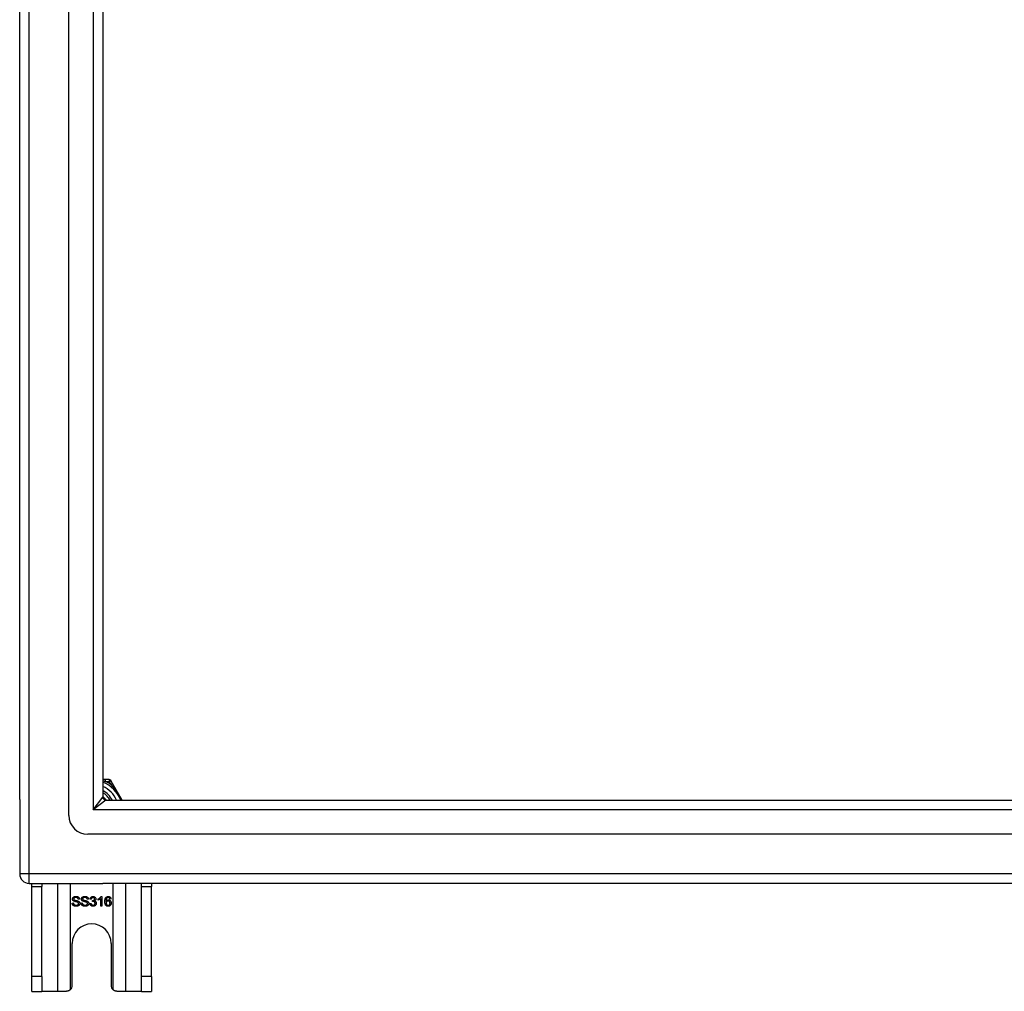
# Model space of a CAD drawing. Header units: inches. Extents: x 32 to 80, y 18.9 to 39.2.
# Tile 1 of 53: x 32 to 42.3, y 18.9 to 29.1. Entities that reach past the tile are written whole.
import ezdxf

# ---------------------------------------------------------------- set-up
doc = ezdxf.new("R2010")
doc.units = ezdxf.units.IN
doc.header["$MEASUREMENT"] = 0
doc.layers.add('Visible Edges(ANSI)', color=7, linetype='Continuous', lineweight=25)
doc.layers.add('Visible Tangent Edges(ANSI)', color=7, linetype='Continuous', lineweight=25)

msp = doc.modelspace()

# ---------------------------------------------------------------- linework, layer by layer
at = {"layer": 'Visible Edges(ANSI)'}
for p, q in [((32.548, 20.776), (32.548, 37.359)), ((32.036, 20.941), (32.036, 37.193)), ((32.902, 37.17), (32.902, 20.965)), ((32.93, 21.15), (32.902, 21.15)), ((32.967, 21.15), (32.93, 21.15)), ((33.002, 21.108), (32.984, 21.14)), ((33.103, 20.934), (33.002, 21.108)), ((32.036, 20.941), (32.036, 20.166)), ((32.933, 20.934), (79.139, 20.934)), ((79.327, 20.579), (32.745, 20.579)), ((32.135, 20.067), (32.902, 20.067)), ((32.161, 20.036), (32.161, 20.067)), ((32.161, 19.098), (32.161, 20.036)), ((32.266, 20.067), (32.266, 20.036)), ((32.266, 19.098), (32.266, 20.036)), ((79.937, 20.067), (32.902, 20.067)), ((33.306, 20.036), (33.306, 20.067)), ((33.306, 19.098), (33.306, 20.036)), ((33.411, 20.067), (33.411, 20.036)), ((33.411, 19.098), (33.411, 20.036)), ((32.855, 19.893), (32.855, 19.905)), ((32.88, 19.83), (32.88, 19.908)), ((32.884, 19.93), (32.892, 19.93)), ((32.892, 19.93), (32.892, 19.83)), ((32.988, 19.905), (32.975, 19.904)), ((32.582, 19.862), (32.595, 19.863)), ((32.659, 19.902), (32.646, 19.901)), ((32.676, 19.862), (32.688, 19.863)), ((32.752, 19.902), (32.74, 19.901)), ((32.768, 19.856), (32.781, 19.858)), ((32.782, 19.902), (32.77, 19.904)), ((32.793, 19.877), (32.794, 19.888)), ((32.892, 19.83), (32.88, 19.83)), ((32.583, 19.004), (32.583, 19.442)), ((32.989, 19.442), (32.989, 19.004)), ((32.161, 18.942), (32.161, 19.098)), ((32.266, 19.098), (32.266, 18.942)), ((33.306, 18.942), (33.306, 19.098)), ((33.411, 19.098), (33.411, 18.942)), ((32.161, 18.942), (32.266, 18.942)), ((32.43, 18.942), (32.266, 18.942)), ((32.521, 18.942), (32.43, 18.942)), ((33.142, 18.942), (33.051, 18.942)), ((33.306, 18.942), (33.142, 18.942)), ((33.306, 18.942), (33.411, 18.942))]:
    msp.add_line(p, q, dxfattribs=at)
at = {"layer": 'Visible Edges(ANSI)', "flags": 128}
for points in [[(32.902, 20.969), (32.904, 20.968), (32.905, 20.966), (32.907, 20.965), (32.909, 20.964), (32.91, 20.962), (32.912, 20.961), (32.913, 20.96), (32.915, 20.958), (32.916, 20.957), (32.918, 20.955), (32.919, 20.954), (32.921, 20.952), (32.922, 20.951), (32.924, 20.949), (32.925, 20.948), (32.927, 20.946), (32.928, 20.945), (32.929, 20.943), (32.931, 20.942), (32.932, 20.94), (32.934, 20.938), (32.935, 20.937), (32.936, 20.935), (32.937, 20.934)], [(32.935, 20.934), (32.934, 20.935), (32.932, 20.936), (32.931, 20.938), (32.93, 20.939), (32.929, 20.941), (32.927, 20.942), (32.926, 20.943), (32.925, 20.945), (32.923, 20.946), (32.922, 20.948), (32.921, 20.949), (32.919, 20.95), (32.918, 20.951), (32.917, 20.953), (32.915, 20.954), (32.914, 20.955), (32.912, 20.957), (32.911, 20.958), (32.909, 20.959), (32.908, 20.96), (32.907, 20.961), (32.905, 20.963), (32.904, 20.964), (32.902, 20.965)], [(32.586, 19.904), (32.586, 19.906), (32.586, 19.908), (32.587, 19.91), (32.587, 19.911), (32.588, 19.913), (32.589, 19.915), (32.589, 19.917), (32.59, 19.918), (32.592, 19.92), (32.593, 19.921), (32.594, 19.923), (32.596, 19.924), (32.597, 19.925), (32.599, 19.926), (32.601, 19.927), (32.603, 19.928), (32.605, 19.929), (32.607, 19.93), (32.609, 19.93), (32.612, 19.931), (32.614, 19.931), (32.616, 19.931), (32.619, 19.932), (32.621, 19.932)], [(32.622, 19.92), (32.62, 19.92), (32.618, 19.92), (32.616, 19.92), (32.615, 19.919), (32.613, 19.919), (32.612, 19.919), (32.61, 19.918), (32.609, 19.918), (32.608, 19.917), (32.606, 19.917), (32.605, 19.916), (32.604, 19.916), (32.604, 19.915), (32.603, 19.914), (32.602, 19.913), (32.601, 19.912), (32.601, 19.912), (32.6, 19.911), (32.6, 19.91), (32.599, 19.909), (32.599, 19.908), (32.599, 19.907), (32.599, 19.906), (32.599, 19.905)], [(32.599, 19.905), (32.599, 19.904), (32.599, 19.904), (32.599, 19.904), (32.599, 19.903), (32.599, 19.903), (32.599, 19.902), (32.599, 19.902), (32.599, 19.902), (32.599, 19.901), (32.6, 19.901), (32.6, 19.9), (32.6, 19.9), (32.6, 19.9), (32.6, 19.899), (32.6, 19.899), (32.601, 19.899), (32.601, 19.898), (32.601, 19.898), (32.601, 19.898), (32.602, 19.897), (32.602, 19.897), (32.602, 19.897), (32.602, 19.896), (32.603, 19.896)], [(32.621, 19.932), (32.624, 19.932), (32.627, 19.931), (32.629, 19.931), (32.632, 19.931), (32.634, 19.93), (32.637, 19.93), (32.639, 19.929), (32.641, 19.928), (32.643, 19.927), (32.645, 19.926), (32.647, 19.925), (32.649, 19.924), (32.65, 19.922), (32.652, 19.921), (32.653, 19.919), (32.654, 19.917), (32.655, 19.916), (32.656, 19.914), (32.657, 19.912), (32.658, 19.91), (32.658, 19.908), (32.659, 19.906), (32.659, 19.904), (32.659, 19.902)], [(32.646, 19.901), (32.646, 19.902), (32.646, 19.904), (32.646, 19.905), (32.645, 19.907), (32.645, 19.908), (32.644, 19.909), (32.644, 19.91), (32.643, 19.911), (32.642, 19.912), (32.641, 19.913), (32.64, 19.914), (32.64, 19.915), (32.638, 19.916), (32.637, 19.917), (32.636, 19.917), (32.635, 19.918), (32.634, 19.918), (32.632, 19.919), (32.631, 19.919), (32.629, 19.919), (32.627, 19.92), (32.626, 19.92), (32.624, 19.92), (32.622, 19.92)], [(32.679, 19.904), (32.679, 19.906), (32.68, 19.908), (32.68, 19.91), (32.68, 19.911), (32.681, 19.913), (32.682, 19.915), (32.683, 19.917), (32.684, 19.918), (32.685, 19.92), (32.686, 19.921), (32.687, 19.923), (32.689, 19.924), (32.691, 19.925), (32.692, 19.926), (32.694, 19.927), (32.696, 19.928), (32.698, 19.929), (32.701, 19.93), (32.703, 19.93), (32.705, 19.931), (32.707, 19.931), (32.71, 19.931), (32.712, 19.932), (32.715, 19.932)], [(32.715, 19.92), (32.713, 19.92), (32.711, 19.92), (32.71, 19.92), (32.708, 19.919), (32.706, 19.919), (32.705, 19.919), (32.703, 19.918), (32.702, 19.918), (32.701, 19.917), (32.7, 19.917), (32.699, 19.916), (32.698, 19.916), (32.697, 19.915), (32.696, 19.914), (32.695, 19.913), (32.695, 19.912), (32.694, 19.912), (32.693, 19.911), (32.693, 19.91), (32.693, 19.909), (32.692, 19.908), (32.692, 19.907), (32.692, 19.906), (32.692, 19.905)], [(32.692, 19.905), (32.692, 19.904), (32.692, 19.904), (32.692, 19.904), (32.692, 19.903), (32.692, 19.903), (32.692, 19.902), (32.692, 19.902), (32.693, 19.902), (32.693, 19.901), (32.693, 19.901), (32.693, 19.9), (32.693, 19.9), (32.693, 19.9), (32.693, 19.899), (32.694, 19.899), (32.694, 19.899), (32.694, 19.898), (32.694, 19.898), (32.695, 19.898), (32.695, 19.897), (32.695, 19.897), (32.695, 19.897), (32.696, 19.896), (32.696, 19.896)], [(32.715, 19.932), (32.717, 19.932), (32.72, 19.931), (32.723, 19.931), (32.725, 19.931), (32.728, 19.93), (32.73, 19.93), (32.732, 19.929), (32.734, 19.928), (32.736, 19.927), (32.738, 19.926), (32.74, 19.925), (32.742, 19.924), (32.743, 19.922), (32.745, 19.921), (32.746, 19.919), (32.747, 19.917), (32.748, 19.916), (32.749, 19.914), (32.75, 19.912), (32.751, 19.91), (32.751, 19.908), (32.752, 19.906), (32.752, 19.904), (32.752, 19.902)], [(32.74, 19.901), (32.739, 19.902), (32.739, 19.904), (32.739, 19.905), (32.738, 19.907), (32.738, 19.908), (32.737, 19.909), (32.737, 19.91), (32.736, 19.911), (32.735, 19.912), (32.735, 19.913), (32.734, 19.914), (32.733, 19.915), (32.732, 19.916), (32.731, 19.917), (32.729, 19.917), (32.728, 19.918), (32.727, 19.918), (32.725, 19.919), (32.724, 19.919), (32.722, 19.919), (32.721, 19.92), (32.719, 19.92), (32.717, 19.92), (32.715, 19.92)], [(32.77, 19.904), (32.77, 19.906), (32.771, 19.908), (32.771, 19.91), (32.772, 19.912), (32.773, 19.914), (32.773, 19.915), (32.774, 19.917), (32.775, 19.918), (32.776, 19.92), (32.777, 19.921), (32.779, 19.922), (32.78, 19.923), (32.781, 19.925), (32.783, 19.926), (32.784, 19.926), (32.786, 19.927), (32.787, 19.928), (32.789, 19.929), (32.791, 19.929), (32.792, 19.929), (32.794, 19.93), (32.796, 19.93), (32.798, 19.93), (32.8, 19.93)], [(32.8, 19.92), (32.799, 19.92), (32.798, 19.92), (32.797, 19.92), (32.796, 19.92), (32.794, 19.919), (32.793, 19.919), (32.792, 19.919), (32.792, 19.918), (32.791, 19.918), (32.79, 19.917), (32.789, 19.916), (32.788, 19.916), (32.787, 19.915), (32.787, 19.914), (32.786, 19.913), (32.785, 19.912), (32.785, 19.911), (32.784, 19.91), (32.784, 19.909), (32.783, 19.908), (32.783, 19.906), (32.783, 19.905), (32.782, 19.904), (32.782, 19.902)], [(32.796, 19.888), (32.797, 19.888), (32.799, 19.888), (32.8, 19.888), (32.801, 19.888), (32.802, 19.889), (32.803, 19.889), (32.805, 19.889), (32.806, 19.89), (32.807, 19.89), (32.808, 19.891), (32.809, 19.891), (32.81, 19.892), (32.811, 19.893), (32.812, 19.893), (32.813, 19.894), (32.814, 19.895), (32.814, 19.896), (32.815, 19.897), (32.815, 19.898), (32.816, 19.899), (32.816, 19.901), (32.816, 19.902), (32.816, 19.903), (32.816, 19.905)], [(32.8, 19.93), (32.802, 19.93), (32.804, 19.93), (32.806, 19.93), (32.808, 19.929), (32.809, 19.929), (32.811, 19.928), (32.813, 19.928), (32.815, 19.927), (32.817, 19.926), (32.818, 19.925), (32.82, 19.924), (32.821, 19.923), (32.822, 19.921), (32.823, 19.92), (32.824, 19.919), (32.825, 19.917), (32.826, 19.916), (32.827, 19.914), (32.828, 19.913), (32.828, 19.911), (32.829, 19.909), (32.829, 19.908), (32.829, 19.906), (32.829, 19.904)], [(32.816, 19.905), (32.816, 19.906), (32.816, 19.907), (32.816, 19.908), (32.816, 19.909), (32.816, 19.91), (32.815, 19.911), (32.815, 19.912), (32.814, 19.913), (32.814, 19.913), (32.813, 19.914), (32.813, 19.915), (32.812, 19.916), (32.811, 19.916), (32.81, 19.917), (32.809, 19.918), (32.808, 19.918), (32.808, 19.919), (32.807, 19.919), (32.806, 19.919), (32.805, 19.92), (32.803, 19.92), (32.802, 19.92), (32.801, 19.92), (32.8, 19.92)], [(32.855, 19.905), (32.857, 19.906), (32.859, 19.907), (32.86, 19.908), (32.862, 19.909), (32.864, 19.91), (32.865, 19.91), (32.867, 19.911), (32.868, 19.912), (32.869, 19.914), (32.871, 19.915), (32.872, 19.916), (32.873, 19.917), (32.875, 19.918), (32.876, 19.919), (32.877, 19.92), (32.878, 19.921), (32.879, 19.923), (32.88, 19.924), (32.881, 19.925), (32.882, 19.926), (32.882, 19.927), (32.883, 19.928), (32.884, 19.929), (32.884, 19.93)], [(32.88, 19.908), (32.879, 19.907), (32.878, 19.907), (32.878, 19.906), (32.877, 19.905), (32.876, 19.905), (32.875, 19.904), (32.874, 19.903), (32.873, 19.902), (32.872, 19.902), (32.871, 19.901), (32.87, 19.9), (32.868, 19.9), (32.867, 19.899), (32.866, 19.898), (32.865, 19.898), (32.864, 19.897), (32.863, 19.896), (32.862, 19.896), (32.86, 19.895), (32.859, 19.895), (32.858, 19.894), (32.857, 19.894), (32.856, 19.894), (32.855, 19.893)], [(32.923, 19.877), (32.923, 19.879), (32.923, 19.881), (32.923, 19.884), (32.923, 19.886), (32.924, 19.888), (32.924, 19.89), (32.924, 19.892), (32.924, 19.894), (32.925, 19.896), (32.925, 19.898), (32.925, 19.9), (32.926, 19.902), (32.926, 19.903), (32.927, 19.905), (32.927, 19.907), (32.928, 19.908), (32.929, 19.91), (32.929, 19.911), (32.93, 19.913), (32.931, 19.914), (32.931, 19.915), (32.932, 19.916), (32.933, 19.918), (32.934, 19.919)], [(32.934, 19.919), (32.935, 19.92), (32.936, 19.921), (32.936, 19.921), (32.937, 19.922), (32.938, 19.923), (32.939, 19.924), (32.94, 19.924), (32.941, 19.925), (32.942, 19.926), (32.943, 19.926), (32.944, 19.927), (32.945, 19.927), (32.946, 19.928), (32.947, 19.928), (32.948, 19.929), (32.949, 19.929), (32.95, 19.929), (32.952, 19.93), (32.953, 19.93), (32.954, 19.93), (32.955, 19.93), (32.956, 19.93), (32.958, 19.93), (32.959, 19.93)], [(32.948, 19.917), (32.947, 19.916), (32.946, 19.915), (32.945, 19.915), (32.944, 19.914), (32.944, 19.913), (32.943, 19.912), (32.942, 19.911), (32.941, 19.91), (32.941, 19.908), (32.94, 19.907), (32.939, 19.906), (32.939, 19.905), (32.938, 19.903), (32.938, 19.902), (32.937, 19.9), (32.937, 19.898), (32.937, 19.897), (32.936, 19.895), (32.936, 19.893), (32.936, 19.891), (32.936, 19.888), (32.936, 19.886), (32.935, 19.884), (32.935, 19.881)], [(32.958, 19.92), (32.958, 19.92), (32.957, 19.92), (32.957, 19.92), (32.956, 19.92), (32.956, 19.92), (32.955, 19.92), (32.955, 19.92), (32.955, 19.92), (32.954, 19.92), (32.954, 19.92), (32.953, 19.919), (32.953, 19.919), (32.952, 19.919), (32.952, 19.919), (32.952, 19.919), (32.951, 19.919), (32.951, 19.919), (32.95, 19.918), (32.95, 19.918), (32.95, 19.918), (32.949, 19.918), (32.949, 19.917), (32.948, 19.917), (32.948, 19.917)], [(32.971, 19.915), (32.97, 19.915), (32.97, 19.916), (32.969, 19.916), (32.969, 19.917), (32.968, 19.917), (32.968, 19.917), (32.968, 19.918), (32.967, 19.918), (32.967, 19.918), (32.966, 19.918), (32.966, 19.919), (32.965, 19.919), (32.965, 19.919), (32.964, 19.919), (32.963, 19.919), (32.963, 19.92), (32.962, 19.92), (32.962, 19.92), (32.961, 19.92), (32.961, 19.92), (32.96, 19.92), (32.96, 19.92), (32.959, 19.92), (32.958, 19.92)], [(32.959, 19.93), (32.961, 19.93), (32.963, 19.93), (32.965, 19.93), (32.966, 19.929), (32.968, 19.929), (32.97, 19.929), (32.971, 19.928), (32.973, 19.927), (32.974, 19.926), (32.976, 19.926), (32.977, 19.925), (32.978, 19.924), (32.98, 19.922), (32.981, 19.921), (32.982, 19.92), (32.983, 19.919), (32.984, 19.917), (32.984, 19.916), (32.985, 19.914), (32.986, 19.913), (32.986, 19.911), (32.987, 19.909), (32.987, 19.907), (32.988, 19.905)], [(32.975, 19.904), (32.975, 19.905), (32.975, 19.905), (32.975, 19.906), (32.975, 19.907), (32.975, 19.907), (32.974, 19.908), (32.974, 19.908), (32.974, 19.909), (32.974, 19.909), (32.974, 19.91), (32.974, 19.91), (32.973, 19.911), (32.973, 19.911), (32.973, 19.911), (32.973, 19.912), (32.973, 19.912), (32.972, 19.913), (32.972, 19.913), (32.972, 19.913), (32.972, 19.914), (32.971, 19.914), (32.971, 19.914), (32.971, 19.915), (32.971, 19.915)], [(32.625, 19.828), (32.622, 19.828), (32.619, 19.828), (32.615, 19.829), (32.613, 19.829), (32.61, 19.83), (32.607, 19.83), (32.605, 19.831), (32.602, 19.832), (32.6, 19.833), (32.598, 19.834), (32.596, 19.836), (32.594, 19.837), (32.592, 19.839), (32.591, 19.84), (32.589, 19.842), (32.588, 19.844), (32.587, 19.846), (32.586, 19.848), (32.585, 19.85), (32.584, 19.852), (32.583, 19.855), (32.583, 19.857), (32.583, 19.86), (32.582, 19.862)], [(32.6, 19.882), (32.599, 19.883), (32.598, 19.884), (32.597, 19.884), (32.596, 19.885), (32.595, 19.886), (32.594, 19.886), (32.593, 19.887), (32.592, 19.888), (32.592, 19.889), (32.591, 19.89), (32.59, 19.891), (32.59, 19.892), (32.589, 19.893), (32.589, 19.893), (32.588, 19.894), (32.588, 19.895), (32.587, 19.896), (32.587, 19.897), (32.587, 19.899), (32.587, 19.9), (32.586, 19.901), (32.586, 19.902), (32.586, 19.903), (32.586, 19.904)], [(32.595, 19.863), (32.595, 19.861), (32.596, 19.859), (32.596, 19.858), (32.596, 19.856), (32.597, 19.855), (32.598, 19.853), (32.598, 19.852), (32.599, 19.851), (32.6, 19.85), (32.601, 19.848), (32.602, 19.847), (32.603, 19.846), (32.605, 19.845), (32.606, 19.845), (32.607, 19.844), (32.609, 19.843), (32.611, 19.842), (32.613, 19.842), (32.614, 19.841), (32.616, 19.841), (32.618, 19.84), (32.62, 19.84), (32.622, 19.84), (32.624, 19.84)], [(32.638, 19.871), (32.637, 19.871), (32.636, 19.872), (32.635, 19.872), (32.634, 19.872), (32.633, 19.873), (32.631, 19.873), (32.63, 19.874), (32.628, 19.874), (32.626, 19.874), (32.624, 19.875), (32.622, 19.875), (32.62, 19.876), (32.617, 19.877), (32.615, 19.877), (32.613, 19.878), (32.611, 19.878), (32.61, 19.879), (32.608, 19.879), (32.606, 19.88), (32.605, 19.88), (32.604, 19.881), (32.602, 19.881), (32.601, 19.882), (32.6, 19.882)], [(32.603, 19.896), (32.604, 19.895), (32.604, 19.895), (32.605, 19.894), (32.607, 19.894), (32.608, 19.893), (32.61, 19.893), (32.611, 19.892), (32.613, 19.891), (32.616, 19.891), (32.618, 19.89), (32.62, 19.89), (32.623, 19.889), (32.625, 19.888), (32.628, 19.888), (32.63, 19.887), (32.633, 19.887), (32.635, 19.886), (32.637, 19.885), (32.638, 19.885), (32.64, 19.884), (32.641, 19.884), (32.643, 19.883), (32.644, 19.883), (32.645, 19.883)], [(32.624, 19.84), (32.626, 19.84), (32.628, 19.84), (32.63, 19.84), (32.632, 19.841), (32.633, 19.841), (32.635, 19.841), (32.636, 19.842), (32.638, 19.842), (32.639, 19.843), (32.641, 19.843), (32.642, 19.844), (32.643, 19.845), (32.644, 19.846), (32.645, 19.847), (32.646, 19.847), (32.647, 19.848), (32.647, 19.849), (32.648, 19.85), (32.648, 19.851), (32.649, 19.853), (32.649, 19.854), (32.649, 19.855), (32.649, 19.856), (32.649, 19.857)], [(32.662, 19.858), (32.662, 19.856), (32.662, 19.854), (32.661, 19.852), (32.661, 19.85), (32.66, 19.848), (32.659, 19.847), (32.659, 19.845), (32.657, 19.843), (32.656, 19.841), (32.655, 19.84), (32.654, 19.838), (32.652, 19.837), (32.65, 19.835), (32.648, 19.834), (32.646, 19.833), (32.644, 19.832), (32.642, 19.831), (32.64, 19.83), (32.638, 19.83), (32.635, 19.829), (32.633, 19.829), (32.63, 19.828), (32.628, 19.828), (32.625, 19.828)], [(32.649, 19.857), (32.649, 19.858), (32.649, 19.859), (32.649, 19.859), (32.649, 19.86), (32.649, 19.861), (32.649, 19.861), (32.648, 19.862), (32.648, 19.863), (32.648, 19.863), (32.647, 19.864), (32.647, 19.865), (32.647, 19.865), (32.646, 19.866), (32.646, 19.866), (32.645, 19.867), (32.644, 19.867), (32.644, 19.868), (32.643, 19.868), (32.642, 19.869), (32.641, 19.869), (32.641, 19.87), (32.64, 19.87), (32.639, 19.871), (32.638, 19.871)], [(32.645, 19.883), (32.646, 19.882), (32.648, 19.881), (32.649, 19.88), (32.65, 19.88), (32.652, 19.879), (32.653, 19.878), (32.654, 19.877), (32.655, 19.876), (32.656, 19.875), (32.656, 19.874), (32.657, 19.873), (32.658, 19.872), (32.659, 19.871), (32.659, 19.87), (32.66, 19.869), (32.66, 19.868), (32.661, 19.867), (32.661, 19.866), (32.661, 19.864), (32.662, 19.863), (32.662, 19.862), (32.662, 19.861), (32.662, 19.859), (32.662, 19.858)], [(32.718, 19.828), (32.715, 19.828), (32.712, 19.828), (32.709, 19.829), (32.706, 19.829), (32.703, 19.83), (32.7, 19.83), (32.698, 19.831), (32.696, 19.832), (32.693, 19.833), (32.691, 19.834), (32.689, 19.836), (32.687, 19.837), (32.686, 19.839), (32.684, 19.84), (32.683, 19.842), (32.681, 19.844), (32.68, 19.846), (32.679, 19.848), (32.678, 19.85), (32.677, 19.852), (32.677, 19.855), (32.676, 19.857), (32.676, 19.86), (32.676, 19.862)], [(32.694, 19.882), (32.692, 19.883), (32.691, 19.884), (32.69, 19.884), (32.689, 19.885), (32.688, 19.886), (32.687, 19.886), (32.686, 19.887), (32.686, 19.888), (32.685, 19.889), (32.684, 19.89), (32.683, 19.891), (32.683, 19.892), (32.682, 19.893), (32.682, 19.893), (32.681, 19.894), (32.681, 19.895), (32.681, 19.896), (32.68, 19.897), (32.68, 19.899), (32.68, 19.9), (32.68, 19.901), (32.679, 19.902), (32.679, 19.903), (32.679, 19.904)], [(32.688, 19.863), (32.688, 19.861), (32.689, 19.859), (32.689, 19.858), (32.69, 19.856), (32.69, 19.855), (32.691, 19.853), (32.692, 19.852), (32.692, 19.851), (32.693, 19.85), (32.694, 19.848), (32.695, 19.847), (32.696, 19.846), (32.698, 19.845), (32.699, 19.845), (32.701, 19.844), (32.702, 19.843), (32.704, 19.842), (32.706, 19.842), (32.708, 19.841), (32.71, 19.841), (32.712, 19.84), (32.714, 19.84), (32.716, 19.84), (32.718, 19.84)], [(32.731, 19.871), (32.73, 19.871), (32.729, 19.872), (32.728, 19.872), (32.727, 19.872), (32.726, 19.873), (32.724, 19.873), (32.723, 19.874), (32.721, 19.874), (32.719, 19.874), (32.717, 19.875), (32.715, 19.875), (32.713, 19.876), (32.711, 19.877), (32.709, 19.877), (32.707, 19.878), (32.705, 19.878), (32.703, 19.879), (32.701, 19.879), (32.7, 19.88), (32.698, 19.88), (32.697, 19.881), (32.696, 19.881), (32.695, 19.882), (32.694, 19.882)], [(32.696, 19.896), (32.697, 19.895), (32.698, 19.895), (32.699, 19.894), (32.7, 19.894), (32.701, 19.893), (32.703, 19.893), (32.705, 19.892), (32.707, 19.891), (32.709, 19.891), (32.711, 19.89), (32.713, 19.89), (32.716, 19.889), (32.719, 19.888), (32.721, 19.888), (32.724, 19.887), (32.726, 19.887), (32.728, 19.886), (32.73, 19.885), (32.732, 19.885), (32.733, 19.884), (32.735, 19.884), (32.736, 19.883), (32.737, 19.883), (32.738, 19.883)], [(32.755, 19.858), (32.755, 19.856), (32.755, 19.854), (32.755, 19.852), (32.754, 19.85), (32.753, 19.848), (32.753, 19.847), (32.752, 19.845), (32.751, 19.843), (32.75, 19.841), (32.748, 19.84), (32.747, 19.838), (32.745, 19.837), (32.743, 19.835), (32.742, 19.834), (32.74, 19.833), (32.738, 19.832), (32.735, 19.831), (32.733, 19.83), (32.731, 19.83), (32.728, 19.829), (32.726, 19.829), (32.724, 19.828), (32.721, 19.828), (32.718, 19.828)], [(32.718, 19.84), (32.72, 19.84), (32.721, 19.84), (32.723, 19.84), (32.725, 19.841), (32.726, 19.841), (32.728, 19.841), (32.73, 19.842), (32.731, 19.842), (32.732, 19.843), (32.734, 19.843), (32.735, 19.844), (32.736, 19.845), (32.737, 19.846), (32.738, 19.847), (32.739, 19.847), (32.74, 19.848), (32.74, 19.849), (32.741, 19.85), (32.741, 19.851), (32.742, 19.853), (32.742, 19.854), (32.742, 19.855), (32.743, 19.856), (32.743, 19.857)], [(32.743, 19.857), (32.743, 19.858), (32.742, 19.859), (32.742, 19.859), (32.742, 19.86), (32.742, 19.861), (32.742, 19.861), (32.742, 19.862), (32.741, 19.863), (32.741, 19.863), (32.741, 19.864), (32.74, 19.865), (32.74, 19.865), (32.739, 19.866), (32.739, 19.866), (32.738, 19.867), (32.738, 19.867), (32.737, 19.868), (32.736, 19.868), (32.735, 19.869), (32.735, 19.869), (32.734, 19.87), (32.733, 19.87), (32.732, 19.871), (32.731, 19.871)], [(32.738, 19.883), (32.74, 19.882), (32.741, 19.881), (32.742, 19.88), (32.744, 19.88), (32.745, 19.879), (32.746, 19.878), (32.747, 19.877), (32.748, 19.876), (32.749, 19.875), (32.75, 19.874), (32.75, 19.873), (32.751, 19.872), (32.752, 19.871), (32.752, 19.87), (32.753, 19.869), (32.753, 19.868), (32.754, 19.867), (32.754, 19.866), (32.755, 19.864), (32.755, 19.863), (32.755, 19.862), (32.755, 19.861), (32.755, 19.859), (32.755, 19.858)], [(32.8, 19.828), (32.798, 19.828), (32.796, 19.828), (32.794, 19.829), (32.792, 19.829), (32.79, 19.83), (32.788, 19.83), (32.786, 19.831), (32.785, 19.832), (32.783, 19.833), (32.781, 19.834), (32.78, 19.835), (32.778, 19.836), (32.777, 19.837), (32.776, 19.839), (32.774, 19.84), (32.773, 19.842), (32.772, 19.843), (32.772, 19.845), (32.771, 19.847), (32.77, 19.849), (32.77, 19.85), (32.769, 19.852), (32.769, 19.854), (32.768, 19.856)], [(32.781, 19.858), (32.781, 19.856), (32.782, 19.855), (32.782, 19.853), (32.782, 19.852), (32.783, 19.85), (32.784, 19.849), (32.784, 19.848), (32.785, 19.847), (32.786, 19.846), (32.786, 19.845), (32.787, 19.844), (32.788, 19.843), (32.789, 19.842), (32.79, 19.842), (32.791, 19.841), (32.792, 19.84), (32.793, 19.84), (32.794, 19.839), (32.795, 19.839), (32.796, 19.839), (32.797, 19.839), (32.798, 19.838), (32.799, 19.838), (32.8, 19.838)], [(32.801, 19.879), (32.801, 19.879), (32.801, 19.879), (32.8, 19.879), (32.8, 19.879), (32.8, 19.879), (32.799, 19.879), (32.799, 19.879), (32.799, 19.878), (32.799, 19.878), (32.798, 19.878), (32.798, 19.878), (32.797, 19.878), (32.797, 19.878), (32.797, 19.878), (32.796, 19.878), (32.796, 19.878), (32.796, 19.878), (32.795, 19.878), (32.795, 19.878), (32.794, 19.878), (32.794, 19.878), (32.794, 19.877), (32.793, 19.877), (32.793, 19.877)], [(32.794, 19.888), (32.794, 19.888), (32.794, 19.888), (32.794, 19.888), (32.794, 19.888), (32.795, 19.888), (32.795, 19.888), (32.795, 19.888), (32.795, 19.888), (32.795, 19.888), (32.795, 19.888), (32.795, 19.888), (32.795, 19.888), (32.795, 19.888), (32.795, 19.888), (32.795, 19.888), (32.795, 19.888), (32.796, 19.888), (32.796, 19.888), (32.796, 19.888), (32.796, 19.888), (32.796, 19.888), (32.796, 19.888), (32.796, 19.888), (32.796, 19.888)], [(32.834, 19.859), (32.834, 19.857), (32.834, 19.855), (32.833, 19.853), (32.833, 19.851), (32.832, 19.849), (32.832, 19.847), (32.831, 19.846), (32.83, 19.844), (32.829, 19.842), (32.827, 19.84), (32.826, 19.839), (32.824, 19.837), (32.823, 19.836), (32.821, 19.834), (32.819, 19.833), (32.817, 19.832), (32.816, 19.831), (32.814, 19.83), (32.812, 19.83), (32.809, 19.829), (32.807, 19.829), (32.805, 19.828), (32.803, 19.828), (32.8, 19.828)], [(32.8, 19.838), (32.802, 19.838), (32.803, 19.838), (32.805, 19.839), (32.806, 19.839), (32.807, 19.839), (32.808, 19.84), (32.81, 19.84), (32.811, 19.841), (32.812, 19.842), (32.813, 19.842), (32.814, 19.843), (32.815, 19.844), (32.816, 19.845), (32.817, 19.846), (32.818, 19.848), (32.818, 19.849), (32.819, 19.85), (32.819, 19.851), (32.82, 19.852), (32.82, 19.854), (32.821, 19.855), (32.821, 19.856), (32.821, 19.858), (32.821, 19.859)], [(32.821, 19.859), (32.821, 19.861), (32.821, 19.862), (32.821, 19.863), (32.82, 19.864), (32.82, 19.866), (32.82, 19.867), (32.819, 19.868), (32.818, 19.869), (32.818, 19.87), (32.817, 19.871), (32.816, 19.872), (32.815, 19.873), (32.814, 19.874), (32.813, 19.875), (32.812, 19.876), (32.811, 19.876), (32.81, 19.877), (32.809, 19.877), (32.808, 19.878), (32.807, 19.878), (32.805, 19.878), (32.804, 19.878), (32.803, 19.879), (32.801, 19.879)], [(32.829, 19.904), (32.829, 19.903), (32.829, 19.902), (32.829, 19.901), (32.829, 19.9), (32.828, 19.899), (32.828, 19.898), (32.828, 19.897), (32.828, 19.896), (32.827, 19.895), (32.827, 19.894), (32.826, 19.893), (32.826, 19.892), (32.825, 19.892), (32.824, 19.891), (32.824, 19.89), (32.823, 19.889), (32.822, 19.888), (32.821, 19.888), (32.82, 19.887), (32.819, 19.886), (32.818, 19.886), (32.817, 19.885), (32.816, 19.885), (32.815, 19.884)], [(32.815, 19.884), (32.817, 19.884), (32.818, 19.883), (32.819, 19.883), (32.821, 19.882), (32.822, 19.882), (32.823, 19.881), (32.824, 19.88), (32.825, 19.879), (32.826, 19.878), (32.827, 19.878), (32.828, 19.877), (32.829, 19.876), (32.83, 19.874), (32.831, 19.873), (32.831, 19.872), (32.832, 19.871), (32.832, 19.87), (32.833, 19.868), (32.833, 19.867), (32.833, 19.866), (32.834, 19.864), (32.834, 19.863), (32.834, 19.861), (32.834, 19.859)], [(32.958, 19.828), (32.955, 19.828), (32.953, 19.828), (32.951, 19.829), (32.948, 19.829), (32.946, 19.83), (32.944, 19.831), (32.942, 19.832), (32.94, 19.833), (32.938, 19.835), (32.936, 19.836), (32.935, 19.838), (32.933, 19.839), (32.931, 19.841), (32.93, 19.844), (32.929, 19.846), (32.927, 19.849), (32.926, 19.851), (32.926, 19.854), (32.925, 19.858), (32.924, 19.861), (32.924, 19.865), (32.923, 19.868), (32.923, 19.872), (32.923, 19.877)], [(32.935, 19.881), (32.936, 19.882), (32.937, 19.884), (32.938, 19.885), (32.939, 19.885), (32.939, 19.886), (32.94, 19.887), (32.941, 19.888), (32.942, 19.889), (32.943, 19.89), (32.944, 19.89), (32.945, 19.891), (32.946, 19.891), (32.947, 19.892), (32.948, 19.892), (32.95, 19.893), (32.951, 19.893), (32.952, 19.894), (32.953, 19.894), (32.954, 19.894), (32.955, 19.894), (32.956, 19.894), (32.957, 19.895), (32.959, 19.895), (32.96, 19.895)], [(32.957, 19.884), (32.956, 19.884), (32.954, 19.884), (32.953, 19.884), (32.952, 19.883), (32.951, 19.883), (32.95, 19.882), (32.948, 19.882), (32.947, 19.881), (32.946, 19.881), (32.945, 19.88), (32.944, 19.879), (32.943, 19.878), (32.942, 19.877), (32.941, 19.876), (32.941, 19.875), (32.94, 19.873), (32.939, 19.872), (32.939, 19.871), (32.938, 19.87), (32.938, 19.868), (32.938, 19.867), (32.937, 19.865), (32.937, 19.864), (32.937, 19.862)], [(32.937, 19.862), (32.937, 19.861), (32.937, 19.859), (32.938, 19.858), (32.938, 19.856), (32.938, 19.855), (32.939, 19.853), (32.939, 19.852), (32.94, 19.85), (32.941, 19.849), (32.941, 19.847), (32.942, 19.846), (32.943, 19.845), (32.944, 19.844), (32.945, 19.843), (32.946, 19.842), (32.948, 19.841), (32.949, 19.841), (32.95, 19.84), (32.951, 19.839), (32.952, 19.839), (32.954, 19.839), (32.955, 19.838), (32.956, 19.838), (32.958, 19.838)], [(32.977, 19.862), (32.977, 19.863), (32.976, 19.865), (32.976, 19.866), (32.976, 19.868), (32.976, 19.869), (32.975, 19.871), (32.975, 19.872), (32.974, 19.873), (32.974, 19.875), (32.973, 19.876), (32.972, 19.877), (32.971, 19.878), (32.97, 19.879), (32.969, 19.88), (32.968, 19.881), (32.967, 19.881), (32.966, 19.882), (32.965, 19.882), (32.964, 19.883), (32.962, 19.883), (32.961, 19.884), (32.96, 19.884), (32.959, 19.884), (32.957, 19.884)], [(32.958, 19.838), (32.959, 19.838), (32.96, 19.838), (32.961, 19.839), (32.963, 19.839), (32.964, 19.839), (32.965, 19.84), (32.966, 19.84), (32.967, 19.841), (32.968, 19.842), (32.969, 19.843), (32.97, 19.844), (32.971, 19.845), (32.972, 19.846), (32.973, 19.847), (32.973, 19.848), (32.974, 19.849), (32.975, 19.851), (32.975, 19.852), (32.976, 19.853), (32.976, 19.855), (32.976, 19.856), (32.976, 19.858), (32.977, 19.86), (32.977, 19.862)], [(32.989, 19.862), (32.989, 19.86), (32.989, 19.858), (32.989, 19.855), (32.988, 19.853), (32.988, 19.851), (32.987, 19.849), (32.986, 19.847), (32.985, 19.845), (32.984, 19.843), (32.983, 19.841), (32.982, 19.839), (32.98, 19.838), (32.979, 19.836), (32.977, 19.835), (32.976, 19.834), (32.974, 19.832), (32.972, 19.831), (32.97, 19.831), (32.968, 19.83), (32.966, 19.829), (32.964, 19.829), (32.962, 19.828), (32.96, 19.828), (32.958, 19.828)], [(32.96, 19.895), (32.962, 19.895), (32.964, 19.894), (32.966, 19.894), (32.967, 19.894), (32.969, 19.893), (32.971, 19.892), (32.973, 19.892), (32.974, 19.891), (32.976, 19.89), (32.978, 19.888), (32.979, 19.887), (32.981, 19.886), (32.982, 19.884), (32.983, 19.883), (32.984, 19.881), (32.985, 19.879), (32.986, 19.877), (32.987, 19.875), (32.988, 19.873), (32.988, 19.871), (32.989, 19.869), (32.989, 19.867), (32.989, 19.865), (32.989, 19.862)], [(32.565, 18.96), (32.563, 18.959), (32.562, 18.958), (32.56, 18.956), (32.559, 18.955), (32.557, 18.954), (32.555, 18.953), (32.554, 18.952), (32.552, 18.951), (32.55, 18.95), (32.548, 18.949), (32.546, 18.948), (32.544, 18.947), (32.542, 18.946), (32.54, 18.946), (32.538, 18.945), (32.536, 18.944), (32.534, 18.944), (32.533, 18.944), (32.531, 18.943), (32.529, 18.943), (32.527, 18.943), (32.525, 18.943), (32.523, 18.942), (32.521, 18.942)], [(33.051, 18.942), (33.049, 18.942), (33.047, 18.943), (33.045, 18.943), (33.043, 18.943), (33.041, 18.943), (33.039, 18.944), (33.037, 18.944), (33.035, 18.944), (33.033, 18.945), (33.031, 18.946), (33.029, 18.946), (33.027, 18.947), (33.026, 18.948), (33.024, 18.949), (33.022, 18.95), (33.02, 18.951), (33.018, 18.952), (33.017, 18.953), (33.015, 18.954), (33.013, 18.955), (33.012, 18.956), (33.01, 18.958), (33.009, 18.959), (33.007, 18.96)]]:
    msp.add_lwpolyline(points, dxfattribs=at)
at = {"layer": 'Visible Edges(ANSI)'}
for centre, radius, start, end in [((32.967, 21.13), 0.0197, 30, 90), ((32.786, 20.817), 0.325, 20.9514, 69.0486), ((32.786, 20.817), 0.226, 30.8668, 59.1332), ((32.933, 20.965), 0.031, 180, 270), ((32.745, 20.776), 0.197, 180, 270), ((32.135, 20.166), 0.099, 180, 270), ((32.786, 19.442), 0.203, 0, 180), ((32.521, 19.004), 0.062, 314.9335, 0), ((33.051, 19.004), 0.062, 180, 225.0665)]:
    msp.add_arc(centre, radius, start, end, dxfattribs=at)
at = {"layer": 'Visible Tangent Edges(ANSI)'}
for p, q in [((32.135, 20.166), (32.135, 37.968)), ((32.803, 37.3), (32.803, 20.835)), ((32.93, 21.13), (32.93, 21.15)), ((32.967, 21.15), (32.967, 21.13)), ((32.967, 21.13), (32.984, 21.14)), ((32.93, 21.13), (32.967, 21.13)), ((32.967, 21.13), (32.985, 21.098)), ((32.985, 21.098), (33.002, 21.108)), ((32.803, 20.835), (32.902, 20.965)), ((32.933, 20.934), (32.803, 20.835)), ((79.269, 20.835), (32.803, 20.835)), ((32.135, 20.166), (32.036, 20.166)), ((32.135, 20.067), (32.135, 20.166)), ((79.937, 20.166), (32.135, 20.166)), ((32.161, 20.036), (32.266, 20.036)), ((32.43, 20.067), (32.43, 18.942)), ((32.565, 18.96), (32.565, 20.067)), ((33.007, 20.067), (33.007, 18.96)), ((33.142, 18.942), (33.142, 20.067)), ((33.306, 20.036), (33.411, 20.036)), ((32.266, 19.098), (32.161, 19.098)), ((33.411, 19.098), (33.306, 19.098))]:
    msp.add_line(p, q, dxfattribs=at)
at = {"layer": 'Visible Tangent Edges(ANSI)', "flags": 128}
for points in [[(32.902, 21.136), (32.903, 21.135), (32.904, 21.135), (32.906, 21.135), (32.907, 21.135), (32.908, 21.135), (32.909, 21.134), (32.91, 21.134), (32.911, 21.134), (32.913, 21.134), (32.914, 21.134), (32.915, 21.133), (32.916, 21.133), (32.917, 21.133), (32.918, 21.133), (32.92, 21.132), (32.921, 21.132), (32.922, 21.132), (32.923, 21.132), (32.924, 21.132), (32.925, 21.131), (32.926, 21.131), (32.928, 21.131), (32.929, 21.131), (32.93, 21.13)], [(32.985, 21.098), (32.99, 21.093), (32.995, 21.087), (33, 21.081), (33.005, 21.075), (33.01, 21.069), (33.015, 21.062), (33.021, 21.056), (33.025, 21.049), (33.03, 21.043), (33.035, 21.036), (33.04, 21.029), (33.045, 21.022), (33.05, 21.015), (33.054, 21.008), (33.059, 21.001), (33.063, 20.994), (33.068, 20.986), (33.072, 20.979), (33.076, 20.971), (33.081, 20.964), (33.085, 20.956), (33.088, 20.949), (33.092, 20.941), (33.096, 20.934)]]:
    msp.add_lwpolyline(points, dxfattribs=at)
at = {"layer": 'Visible Tangent Edges(ANSI)'}
for radius, start, end in [(0.285, 24.01, 65.99), (0.246, 28.1642, 61.8358), (0.344, 54.6913, 65.3087)]:
    msp.add_arc((32.786, 20.817), radius, start, end, dxfattribs=at)

doc.saveas('drawing.dxf')
